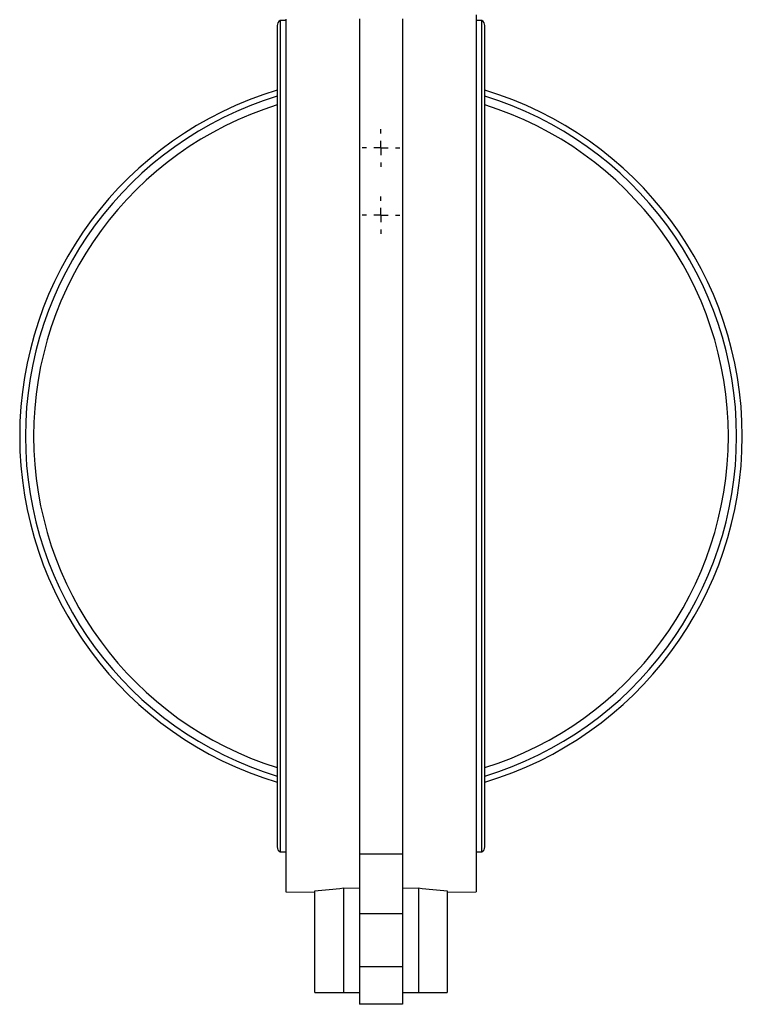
# Model space of a CAD drawing. Header units: millimetres. Extents: x -2663 to -856, y -563 to 1395.
# Tile 1 of 24: x -2551 to -2300, y 20 to 361. Entities that reach past the tile are written whole.
import ezdxf

# ---------------------------------------------------------------- set-up
doc = ezdxf.new("R2010")
doc.units = ezdxf.units.MM
doc.layers.add('FOND_DE_PLAN', color=7, linetype='Continuous')

# ---------------------------------------------------------------- blocks, each defined once
blk = doc.blocks.new('SW_CENTERMARKSYMBOL_7')
at = {"layer": 'FOND_DE_PLAN', "color": 0}
for p, q in [((0, 5), (0, 6.5)), ((-5, 0), (-6.5, 0)), ((0, 0), (-2.5, 0)), ((0, 0), (0, 2.5)), ((0, 0), (0, -2.5)), ((0, 0), (2.5, 0)), ((5, 0), (6.5, 0)), ((0, -5), (0, -6.5))]:
    blk.add_line(p, q, dxfattribs=at)
blk = doc.blocks.new('SW_CENTERMARKSYMBOL_8')
at = {"layer": 'FOND_DE_PLAN', "color": 0}
for p, q in [((0, 5), (0, 6.5)), ((-5, 0), (-6.5, 0)), ((0, 0), (-2.5, 0)), ((0, 0), (0, 2.5)), ((0, 0), (0, -2.5)), ((0, 0), (2.5, 0)), ((5, 0), (6.5, 0)), ((0, -5), (0, -6.5))]:
    blk.add_line(p, q, dxfattribs=at)

msp = doc.modelspace()

# ---------------------------------------------------------------- linework, layer by layer
at = {"color": 7, "linetype": 'Continuous', "lineweight": 25}
for p, q in [((-2458.41, 360.85), (-2460.41, 360.85)), ((-2390.41, 360.85), (-2392.41, 360.85)), ((-2460.41, 72.45), (-2458.41, 72.45)), ((-2432.91, 71.82), (-2417.91, 71.82)), ((-2392.41, 72.45), (-2390.41, 72.45)), ((-2458.41, 58.65), (-2448.41, 58.47)), ((-2448.41, 23.65), (-2448.41, 59.01)), ((-2438.41, 59.98), (-2432.91, 59.88)), ((-2438.41, 59.98), (-2438.41, 23.65)), ((-2417.91, 59.88), (-2412.41, 59.98)), ((-2412.41, 59.98), (-2412.41, 23.65)), ((-2402.41, 59.01), (-2402.41, 23.65)), ((-2402.41, 58.47), (-2392.41, 58.65)), ((-2417.91, 51.01), (-2432.91, 51.01)), ((-2432.91, 51.01), (-2432.91, 32.6)), ((-2417.91, 51.01), (-2417.91, 32.6)), ((-2417.91, 32.6), (-2432.91, 32.6)), ((-2432.91, 32.6), (-2432.91, 19.59)), ((-2417.91, 32.6), (-2417.91, 19.59)), ((-2448.41, 23.65), (-2438.41, 23.65)), ((-2438.41, 23.65), (-2432.91, 23.65)), ((-2417.91, 23.65), (-2412.41, 23.65)), ((-2412.41, 23.65), (-2402.41, 23.65)), ((-2417.91, 19.59), (-2432.91, 19.59))]:
    msp.add_line(p, q, dxfattribs=at)
at = {"color": 7, "linetype": 'Continuous', "lineweight": 25, "flags": 128}
for points in [[(-2392.41, 362.8), (-2392.41, 359.8), (-2392.41, 356.48), (-2392.41, 352.85), (-2392.41, 348.92), (-2392.41, 344.69), (-2392.41, 340.17), (-2392.41, 335.38), (-2392.41, 330.33), (-2392.41, 325.02), (-2392.41, 319.47), (-2392.41, 313.69), (-2392.41, 307.69), (-2392.41, 301.49), (-2392.41, 295.11), (-2392.41, 288.54), (-2392.41, 281.82), (-2392.41, 274.95), (-2392.41, 267.95), (-2392.41, 260.83), (-2392.41, 253.62), (-2392.41, 246.32), (-2392.41, 238.96), (-2392.41, 231.55), (-2392.41, 224.11), (-2392.41, 216.65)], [(-2461.41, 359.1), (-2461.41, 358.92), (-2461.41, 358.39), (-2461.41, 357.5), (-2461.41, 356.27), (-2461.41, 354.69), (-2461.41, 352.77), (-2461.41, 350.5), (-2461.41, 347.91), (-2461.41, 344.99), (-2461.41, 341.75), (-2461.41, 338.2), (-2461.41, 334.34), (-2461.41, 330.2), (-2461.41, 325.77), (-2461.41, 321.07), (-2461.41, 316.11), (-2461.41, 310.9), (-2461.41, 305.46), (-2461.41, 299.8), (-2461.41, 293.93), (-2461.41, 287.87), (-2461.41, 281.63), (-2461.41, 275.23), (-2461.41, 268.69), (-2461.41, 262.01), (-2461.41, 255.23), (-2461.41, 248.34), (-2461.41, 241.38), (-2461.41, 234.36), (-2461.41, 227.29), (-2461.41, 220.2), (-2461.41, 213.09), (-2461.41, 206), (-2461.41, 198.93), (-2461.41, 191.91), (-2461.41, 184.95), (-2461.41, 178.06), (-2461.41, 171.28), (-2461.41, 164.6), (-2461.41, 158.06), (-2461.41, 151.66), (-2461.41, 145.42), (-2461.41, 139.36), (-2461.41, 133.49), (-2461.41, 127.83), (-2461.41, 122.39), (-2461.41, 117.18), (-2461.41, 112.22), (-2461.41, 107.52), (-2461.41, 103.09), (-2461.41, 98.95), (-2461.41, 95.09), (-2461.41, 91.54), (-2461.41, 88.3), (-2461.41, 85.38), (-2461.41, 82.79), (-2461.41, 80.52), (-2461.41, 78.6), (-2461.41, 77.02), (-2461.41, 75.79), (-2461.41, 74.9), (-2461.41, 74.37), (-2461.41, 74.2)], [(-2460.41, 360.85), (-2460.41, 360.8), (-2460.41, 360.45), (-2460.41, 359.74), (-2460.41, 358.69), (-2460.41, 357.29), (-2460.41, 355.54), (-2460.41, 353.45), (-2460.41, 351.03), (-2460.41, 348.28), (-2460.41, 345.21), (-2460.41, 341.82), (-2460.41, 338.13), (-2460.41, 334.14), (-2460.41, 329.86), (-2460.41, 325.31), (-2460.41, 320.48), (-2460.41, 315.41), (-2460.41, 310.09), (-2460.41, 304.55), (-2460.41, 298.79), (-2460.41, 292.82), (-2460.41, 286.68), (-2460.41, 280.36), (-2460.41, 273.88), (-2460.41, 267.27), (-2460.41, 260.53), (-2460.41, 253.68), (-2460.41, 246.74), (-2460.41, 239.73), (-2460.41, 232.66), (-2460.41, 225.56), (-2460.41, 218.43), (-2460.41, 211.3), (-2460.41, 204.18), (-2460.41, 197.09), (-2460.41, 190.05), (-2460.41, 183.07), (-2460.41, 176.17), (-2460.41, 169.38), (-2460.41, 162.7), (-2460.41, 156.15), (-2460.41, 149.75), (-2460.41, 143.52), (-2460.41, 137.46), (-2460.41, 131.6), (-2460.41, 125.94), (-2460.41, 120.51), (-2460.41, 115.31), (-2460.41, 110.36), (-2460.41, 105.67), (-2460.41, 101.26), (-2460.41, 97.12), (-2460.41, 93.28), (-2460.41, 89.74), (-2460.41, 86.51), (-2460.41, 83.59), (-2460.41, 81.01), (-2460.41, 78.75), (-2460.41, 76.83), (-2460.41, 75.26), (-2460.41, 74.03), (-2460.41, 73.15), (-2460.41, 72.62), (-2460.41, 72.45), (-2460.41, 72.45)], [(-2458.41, 361.34), (-2458.41, 358.18), (-2458.41, 354.7), (-2458.41, 350.92), (-2458.41, 346.84), (-2458.41, 342.47), (-2458.41, 337.81), (-2458.41, 332.89), (-2458.41, 327.71), (-2458.41, 322.28), (-2458.41, 316.61), (-2458.41, 310.72), (-2458.41, 304.62), (-2458.41, 298.32), (-2458.41, 291.84), (-2458.41, 285.2), (-2458.41, 278.4), (-2458.41, 271.46), (-2458.41, 264.4), (-2458.41, 257.24), (-2458.41, 249.98), (-2458.41, 242.65), (-2458.41, 235.26), (-2458.41, 227.83), (-2458.41, 220.38), (-2458.41, 212.91), (-2458.41, 205.46), (-2458.41, 198.03), (-2458.41, 190.64), (-2458.41, 183.31), (-2458.41, 176.05), (-2458.41, 168.89), (-2458.41, 161.83), (-2458.41, 154.89), (-2458.41, 148.09), (-2458.41, 141.45), (-2458.41, 134.97), (-2458.41, 128.67), (-2458.41, 122.57), (-2458.41, 116.68), (-2458.41, 111.01), (-2458.41, 105.58), (-2458.41, 100.4), (-2458.41, 95.48), (-2458.41, 90.82), (-2458.41, 86.45), (-2458.41, 82.37), (-2458.41, 78.59), (-2458.41, 75.11), (-2458.41, 71.95), (-2458.41, 69.12), (-2458.41, 66.61), (-2458.41, 64.44), (-2458.41, 62.61), (-2458.41, 61.12), (-2458.41, 59.98), (-2458.41, 59.18), (-2458.41, 58.74), (-2458.41, 58.65)], [(-2432.91, 361.47), (-2432.91, 357.9), (-2432.91, 354.01), (-2432.91, 349.82), (-2432.91, 345.33), (-2432.91, 340.56), (-2432.91, 335.52), (-2432.91, 330.21), (-2432.91, 324.64), (-2432.91, 318.84), (-2432.91, 312.82), (-2432.91, 306.57), (-2432.91, 300.13), (-2432.91, 293.51), (-2432.91, 286.71), (-2432.91, 279.76), (-2432.91, 272.67), (-2432.91, 265.45), (-2432.91, 258.13), (-2432.91, 250.71), (-2432.91, 243.22), (-2432.91, 235.67), (-2432.91, 228.08), (-2432.91, 220.46), (-2432.91, 212.83), (-2432.91, 205.21), (-2432.91, 197.62), (-2432.91, 190.07), (-2432.91, 182.58), (-2432.91, 175.16), (-2432.91, 167.84), (-2432.91, 160.62), (-2432.91, 153.53), (-2432.91, 146.58), (-2432.91, 139.78), (-2432.91, 133.16), (-2432.91, 126.72), (-2432.91, 120.48), (-2432.91, 114.45), (-2432.91, 108.65), (-2432.91, 103.08), (-2432.91, 97.77), (-2432.91, 92.73), (-2432.91, 87.96), (-2432.91, 83.47), (-2432.91, 79.28), (-2432.91, 75.39), (-2432.91, 71.82)], [(-2417.91, 361.47), (-2417.91, 357.9), (-2417.91, 354.01), (-2417.91, 349.82), (-2417.91, 345.33), (-2417.91, 340.56), (-2417.91, 335.52), (-2417.91, 330.21), (-2417.91, 324.64), (-2417.91, 318.84), (-2417.91, 312.82), (-2417.91, 306.57), (-2417.91, 300.13), (-2417.91, 293.51), (-2417.91, 286.71), (-2417.91, 279.76), (-2417.91, 272.67), (-2417.91, 265.45), (-2417.91, 258.13), (-2417.91, 250.71), (-2417.91, 243.22), (-2417.91, 235.67), (-2417.91, 228.08), (-2417.91, 220.46), (-2417.91, 212.83), (-2417.91, 205.21), (-2417.91, 197.62), (-2417.91, 190.07), (-2417.91, 182.58), (-2417.91, 175.16), (-2417.91, 167.84), (-2417.91, 160.62), (-2417.91, 153.53), (-2417.91, 146.58), (-2417.91, 139.78), (-2417.91, 133.16), (-2417.91, 126.72), (-2417.91, 120.48), (-2417.91, 114.45), (-2417.91, 108.65), (-2417.91, 103.08), (-2417.91, 97.77), (-2417.91, 92.73), (-2417.91, 87.96), (-2417.91, 83.47), (-2417.91, 79.28), (-2417.91, 75.39), (-2417.91, 71.82)], [(-2390.41, 72.45), (-2390.41, 72.62), (-2390.41, 73.15), (-2390.41, 74.03), (-2390.41, 75.26), (-2390.41, 76.83), (-2390.41, 78.75), (-2390.41, 81.01), (-2390.41, 83.59), (-2390.41, 86.51), (-2390.41, 89.74), (-2390.41, 93.28), (-2390.41, 97.12), (-2390.41, 101.26), (-2390.41, 105.67), (-2390.41, 110.36), (-2390.41, 115.31), (-2390.41, 120.51), (-2390.41, 125.94), (-2390.41, 131.6), (-2390.41, 137.46), (-2390.41, 143.52), (-2390.41, 149.75), (-2390.41, 156.15), (-2390.41, 162.7), (-2390.41, 169.38), (-2390.41, 176.17), (-2390.41, 183.07), (-2390.41, 190.05), (-2390.41, 197.09), (-2390.41, 204.18), (-2390.41, 211.3), (-2390.41, 218.43), (-2390.41, 225.56), (-2390.41, 232.66), (-2390.41, 239.73), (-2390.41, 246.74), (-2390.41, 253.68), (-2390.41, 260.53), (-2390.41, 267.27), (-2390.41, 273.88), (-2390.41, 280.36), (-2390.41, 286.68), (-2390.41, 292.82), (-2390.41, 298.79), (-2390.41, 304.55), (-2390.41, 310.09), (-2390.41, 315.41), (-2390.41, 320.48), (-2390.41, 325.31), (-2390.41, 329.86), (-2390.41, 334.14), (-2390.41, 338.13), (-2390.41, 341.82), (-2390.41, 345.21), (-2390.41, 348.28), (-2390.41, 351.03), (-2390.41, 353.45), (-2390.41, 355.54), (-2390.41, 357.29), (-2390.41, 358.69), (-2390.41, 359.74), (-2390.41, 360.45), (-2390.41, 360.8), (-2390.41, 360.85)], [(-2389.41, 74.2), (-2389.41, 74.37), (-2389.41, 74.9), (-2389.41, 75.79), (-2389.41, 77.02), (-2389.41, 78.6), (-2389.41, 80.52), (-2389.41, 82.79), (-2389.41, 85.38), (-2389.41, 88.3), (-2389.41, 91.54), (-2389.41, 95.09), (-2389.41, 98.95), (-2389.41, 103.09), (-2389.41, 107.52), (-2389.41, 112.22), (-2389.41, 117.18), (-2389.41, 122.39), (-2389.41, 127.83), (-2389.41, 133.49), (-2389.41, 139.36), (-2389.41, 145.42), (-2389.41, 151.66), (-2389.41, 158.06), (-2389.41, 164.6), (-2389.41, 171.28), (-2389.41, 178.06), (-2389.41, 184.95), (-2389.41, 191.91), (-2389.41, 198.93), (-2389.41, 206), (-2389.41, 213.09), (-2389.41, 220.2), (-2389.41, 227.29), (-2389.41, 234.36), (-2389.41, 241.38), (-2389.41, 248.34), (-2389.41, 255.23), (-2389.41, 262.01), (-2389.41, 268.69), (-2389.41, 275.23), (-2389.41, 281.63), (-2389.41, 287.87), (-2389.41, 293.93), (-2389.41, 299.8), (-2389.41, 305.46), (-2389.41, 310.9), (-2389.41, 316.11), (-2389.41, 321.07), (-2389.41, 325.77), (-2389.41, 330.2), (-2389.41, 334.34), (-2389.41, 338.2), (-2389.41, 341.75), (-2389.41, 344.99), (-2389.41, 347.91), (-2389.41, 350.5), (-2389.41, 352.77), (-2389.41, 354.69), (-2389.41, 356.27), (-2389.41, 357.5), (-2389.41, 358.39), (-2389.41, 358.92), (-2389.41, 359.1)], [(-2392.41, 216.65), (-2392.41, 209.18), (-2392.41, 201.74), (-2392.41, 194.33), (-2392.41, 186.97), (-2392.41, 179.67), (-2392.41, 172.46), (-2392.41, 165.34), (-2392.41, 158.34), (-2392.41, 151.47), (-2392.41, 144.75), (-2392.41, 138.18), (-2392.41, 131.8), (-2392.41, 125.6), (-2392.41, 119.6), (-2392.41, 113.82), (-2392.41, 108.27), (-2392.41, 102.96), (-2392.41, 97.91), (-2392.41, 93.12), (-2392.41, 88.6), (-2392.41, 84.37), (-2392.41, 80.44), (-2392.41, 76.81), (-2392.41, 73.49), (-2392.41, 70.49), (-2392.41, 67.82), (-2392.41, 65.48), (-2392.41, 63.48), (-2392.41, 61.82), (-2392.41, 60.5), (-2392.41, 59.54), (-2392.41, 58.92), (-2392.41, 58.66), (-2392.41, 58.65)], [(-2432.91, 71.82), (-2432.91, 70.65), (-2432.91, 69.18), (-2432.91, 67.44), (-2432.91, 65.48), (-2432.91, 63.37), (-2432.91, 61.17), (-2432.91, 58.94), (-2432.91, 56.74), (-2432.91, 54.65), (-2432.91, 52.72), (-2432.91, 51.01)], [(-2417.91, 71.82), (-2417.91, 70.65), (-2417.91, 69.18), (-2417.91, 67.44), (-2417.91, 65.48), (-2417.91, 63.37), (-2417.91, 61.17), (-2417.91, 58.94), (-2417.91, 56.74), (-2417.91, 54.65), (-2417.91, 52.72), (-2417.91, 51.01)]]:
    msp.add_lwpolyline(points, dxfattribs=at)
at = {"color": 7, "linetype": 'Continuous', "lineweight": 25}
for centre, radius, start, end in [((-2459.37, 359.1), 2.03, 120.5102, 180), ((-2391.44, 359.1), 2.03, 0, 59.4898), ((-2425.41, 216.65), 125.3, 106.697, 253.303), ((-2425.41, 216.65), 125.3, 286.697, 73.303), ((-2425.41, 216.65), 123.3, 106.976, 253.024), ((-2425.41, 216.65), 120.46, 107.3886, 252.6114), ((-2425.41, 216.65), 123.3, 286.976, 73.024), ((-2425.41, 216.65), 120.46, 287.3886, 72.6114), ((-2459.37, 74.2), 2.03, 180, 239.4898), ((-2391.44, 74.2), 2.03, 300.5102, 360)]:
    msp.add_arc(centre, radius, start, end, dxfattribs=at)
for centre, start_param, end_param in [((-2458.65, 216.65), 4.77726, 4.840861), ((-2392.16, 216.65), 4.583917, 4.647518)]:
    msp.add_ellipse(centre, major_axis=(158, 0), ratio=0.999848, start_param=start_param, end_param=end_param, dxfattribs=at)

# ---------------------------------------------------------------- block references
at = {"layer": 'FOND_DE_PLAN'}
for name, p in [('SW_CENTERMARKSYMBOL_7', (-2425.41, 316.65)), ('SW_CENTERMARKSYMBOL_8', (-2425.41, 293.37))]:
    msp.add_blockref(name, p, dxfattribs=at)

doc.saveas('drawing.dxf')
